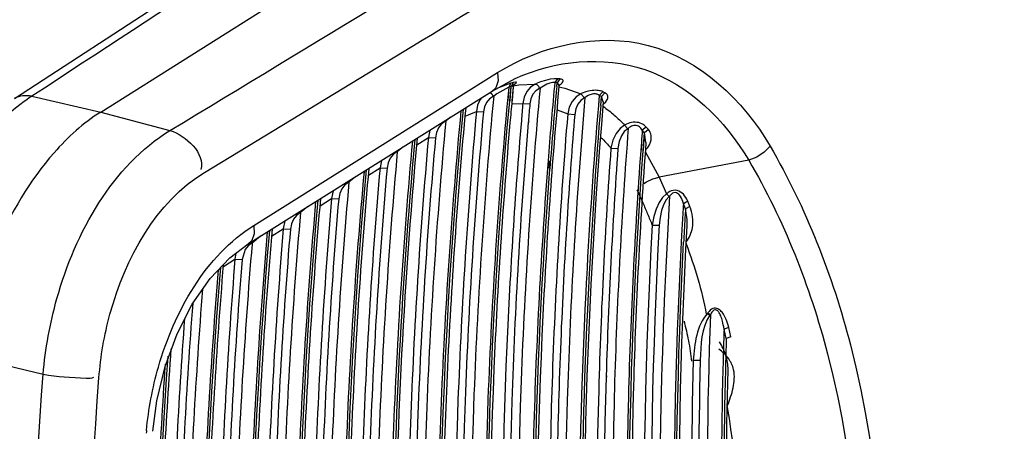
# Paper-space layout 'Sheet' of a CAD drawing. Header units: inches. Extents: x 0.2 to 10.8, y 0.2 to 8.3.
# Tile 221 of 256: x 1.5308 to 1.6075, y 6.5496 to 6.5817. Entities that reach past the tile are written whole.
import ezdxf

# ---------------------------------------------------------------- set-up
doc = ezdxf.new("R2010")
doc.units = ezdxf.units.IN
doc.header["$MEASUREMENT"] = 0
doc.layers.get('0').update_dxf_attribs({"lineweight": 5})

psp = doc.layouts.new('Sheet')

# ---------------------------------------------------------------- linework, layer by layer
at = {"color": 0, "linetype": 'ByBlock', "lineweight": -3}
for p, q in [((1.594285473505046, 6.617221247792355), (1.530381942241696, 6.575501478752)), ((1.537101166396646, 6.574481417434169), (1.602667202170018, 6.615814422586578)), ((1.545189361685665, 6.569779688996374), (1.56133093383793, 6.579592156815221)), ((1.549022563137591, 6.565641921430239), (1.568019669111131, 6.577554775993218)), ((1.567592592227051, 6.576107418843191), (1.569390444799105, 6.57708927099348)), ((1.572684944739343, 6.577077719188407), (1.572467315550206, 6.576776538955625)), ((1.572864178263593, 6.577060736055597), (1.572644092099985, 6.576759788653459)), ((1.572864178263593, 6.577060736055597), (1.572684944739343, 6.577077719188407)), ((1.548594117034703, 6.564208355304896), (1.567592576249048, 6.576107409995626)), ((1.568882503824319, 6.576429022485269), (1.56796319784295, 6.575904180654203)), ((1.569050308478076, 6.576725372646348), (1.56808841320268, 6.576380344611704)), ((1.568882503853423, 6.576429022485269), (1.568783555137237, 6.57537624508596)), ((1.568882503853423, 6.576429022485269), (1.568805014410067, 6.575379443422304)), ((1.569050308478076, 6.576725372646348), (1.568882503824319, 6.576429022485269)), ((1.569064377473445, 6.576476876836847), (1.568882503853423, 6.576429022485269)), ((1.568960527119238, 6.575362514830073), (1.569064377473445, 6.576476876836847)), ((1.568984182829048, 6.575366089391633), (1.569064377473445, 6.576476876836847)), ((1.569234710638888, 6.576773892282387), (1.569050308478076, 6.576725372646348)), ((1.569051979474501, 6.576510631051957), (1.569321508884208, 6.576646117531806)), ((1.569234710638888, 6.576773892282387), (1.569064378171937, 6.57647687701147)), ((1.56918072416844, 6.576497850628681), (1.569064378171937, 6.57647687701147)), ((1.569234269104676, 6.576451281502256), (1.569131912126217, 6.575350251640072)), ((1.569234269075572, 6.576451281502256), (1.569154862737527, 6.575353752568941)), ((1.569234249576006, 6.57645107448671), (1.56918072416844, 6.576497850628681)), ((1.569234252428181, 6.576450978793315), (1.569335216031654, 6.576669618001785)), ((1.569412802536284, 6.576809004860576), (1.569234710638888, 6.576773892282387)), ((1.569256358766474, 6.576531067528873), (1.569665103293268, 6.576592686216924)), ((1.569665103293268, 6.576592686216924), (1.570944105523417, 6.576661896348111)), ((1.572467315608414, 6.576776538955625), (1.572439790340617, 6.576477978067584)), ((1.572467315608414, 6.576776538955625), (1.572445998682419, 6.576478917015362)), ((1.572644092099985, 6.576759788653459), (1.572467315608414, 6.576776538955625)), ((1.57261720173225, 6.57646537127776), (1.572644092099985, 6.576759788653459)), ((1.572623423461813, 6.576466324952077), (1.572644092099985, 6.576759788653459)), ((1.572798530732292, 6.576561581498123), (1.572688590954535, 6.576745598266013)), ((1.572798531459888, 6.576561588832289), (1.572790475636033, 6.576472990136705)), ((1.572790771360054, 6.576450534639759), (1.573257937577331, 6.576341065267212)), ((1.572798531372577, 6.576561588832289), (1.572792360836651, 6.576473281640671)), ((1.572798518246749, 6.576561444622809), (1.572816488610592, 6.576636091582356)), ((1.57280432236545, 6.576585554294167), (1.572960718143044, 6.576689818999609)), ((1.572960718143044, 6.576689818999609), (1.573044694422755, 6.576767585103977)), ((1.573257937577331, 6.576341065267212), (1.574488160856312, 6.575909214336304)), ((1.531735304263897, 6.575709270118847), (1.537101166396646, 6.574481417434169)), ((1.567433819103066, 6.576007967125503), (1.567569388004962, 6.575894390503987)), ((1.567569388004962, 6.575894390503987), (1.567673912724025, 6.575702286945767)), ((1.56796319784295, 6.575904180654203), (1.567709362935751, 6.575718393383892)), ((1.574488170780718, 6.575909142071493), (1.574780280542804, 6.575585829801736)), ((1.575936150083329, 6.575775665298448), (1.57586987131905, 6.575003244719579)), ((1.575936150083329, 6.575775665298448), (1.575884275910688, 6.575005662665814)), ((1.576201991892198, 6.576062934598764), (1.575936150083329, 6.575775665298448)), ((1.576108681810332, 6.575684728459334), (1.575936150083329, 6.575775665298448)), ((1.576049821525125, 6.57499141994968), (1.576108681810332, 6.575684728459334)), ((1.576065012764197, 6.574993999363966), (1.576108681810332, 6.575684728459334)), ((1.576376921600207, 6.5759707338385), (1.576108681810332, 6.575684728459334)), ((1.57624696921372, 6.575276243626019), (1.576108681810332, 6.575684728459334)), ((1.576376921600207, 6.5759707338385), (1.576201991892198, 6.576062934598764)), ((1.576447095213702, 6.575264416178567), (1.576581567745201, 6.575472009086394)), ((1.569138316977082, 6.575125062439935), (1.56997990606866, 6.575152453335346)), ((1.56997990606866, 6.57515245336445), (1.570529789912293, 6.575118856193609)), ((1.572665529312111, 6.574658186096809), (1.573474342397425, 6.574328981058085)), ((1.576235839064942, 6.575089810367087), (1.576447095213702, 6.575264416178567)), ((1.537101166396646, 6.574481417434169), (1.542494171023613, 6.573034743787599)), ((1.563911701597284, 6.573801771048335), (1.563938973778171, 6.573750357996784)), ((1.564344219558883, 6.574072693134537), (1.5639745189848, 6.573767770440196)), ((1.56548532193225, 6.574155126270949), (1.566364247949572, 6.574519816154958)), ((1.566364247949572, 6.574519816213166), (1.56691402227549, 6.574484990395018)), ((1.573474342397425, 6.574328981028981), (1.574024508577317, 6.574298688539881)), ((1.562724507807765, 6.573058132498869), (1.562625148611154, 6.572504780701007)), ((1.570410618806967, 6.573741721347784), (1.570403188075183, 6.573654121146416)), ((1.570437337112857, 6.573746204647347), (1.570431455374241, 6.5736588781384)), ((1.577910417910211, 6.573463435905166), (1.578154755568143, 6.573180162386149)), ((1.579596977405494, 6.573312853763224), (1.579284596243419, 6.573063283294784)), ((1.579452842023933, 6.57286142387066), (1.579284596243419, 6.573063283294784)), ((1.579767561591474, 6.573108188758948), (1.579452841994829, 6.572861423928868)), ((1.579767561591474, 6.573108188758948), (1.579596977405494, 6.573312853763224)), ((1.561723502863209, 6.571936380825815), (1.562625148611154, 6.572504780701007)), ((1.562625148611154, 6.572504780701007), (1.563174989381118, 6.572470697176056)), ((1.579350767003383, 6.571482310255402), (1.579452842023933, 6.57286142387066)), ((1.579381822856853, 6.571488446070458), (1.579452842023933, 6.57286142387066)), ((1.579571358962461, 6.572118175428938), (1.579452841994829, 6.572861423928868)), ((1.560640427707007, 6.571752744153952), (1.560201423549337, 6.571390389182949)), ((1.576842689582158, 6.571661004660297), (1.577393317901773, 6.57163664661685)), ((1.579214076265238, 6.572132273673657), (1.579166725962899, 6.571491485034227)), ((1.579234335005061, 6.572136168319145), (1.579199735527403, 6.571497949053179)), ((1.579540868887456, 6.571528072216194), (1.579717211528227, 6.571709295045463)), ((1.560132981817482, 6.571434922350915), (1.560165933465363, 6.57137301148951)), ((1.57953203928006, 6.571357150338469), (1.580588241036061, 6.569416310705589)), ((1.58757318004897, 6.570732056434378), (1.580588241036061, 6.569416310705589)), ((1.557951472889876, 6.569558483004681), (1.558855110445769, 6.570128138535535)), ((1.55896192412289, 6.570701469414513), (1.558855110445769, 6.570128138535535)), ((1.558855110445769, 6.570128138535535), (1.559405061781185, 6.570095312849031)), ((1.57194609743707, 6.570673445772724), (1.571900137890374, 6.570080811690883)), ((1.572031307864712, 6.570689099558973), (1.571988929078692, 6.57009741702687)), ((1.55693897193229, 6.56943446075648), (1.55643025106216, 6.569014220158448)), ((1.580588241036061, 6.569416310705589), (1.581175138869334, 6.568107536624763)), ((1.556356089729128, 6.569069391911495), (1.556394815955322, 6.568996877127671)), ((1.55418136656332, 6.567181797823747), (1.555086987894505, 6.567752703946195)), ((1.555201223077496, 6.568346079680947), (1.555086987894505, 6.567752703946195)), ((1.555086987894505, 6.567752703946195), (1.555637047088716, 6.567721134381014)), ((1.581175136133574, 6.568107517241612), (1.581379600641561, 6.567897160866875)), ((1.553239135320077, 6.56711729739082), (1.55266099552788, 6.566639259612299)), ((1.582831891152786, 6.567523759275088), (1.582483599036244, 6.567334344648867)), ((1.582648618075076, 6.566932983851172), (1.582483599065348, 6.56733434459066)), ((1.582997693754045, 6.567120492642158), (1.582648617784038, 6.566932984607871)), ((1.582997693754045, 6.567120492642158), (1.582831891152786, 6.567523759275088)), ((1.552581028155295, 6.566705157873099), (1.552625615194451, 6.566621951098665)), ((1.550413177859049, 6.564806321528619), (1.551320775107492, 6.565378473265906)), ((1.551442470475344, 6.56599213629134), (1.551320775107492, 6.565378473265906)), ((1.551320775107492, 6.565378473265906), (1.551870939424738, 6.565348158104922)), ((1.580054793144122, 6.565670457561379), (1.580606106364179, 6.565656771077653)), ((1.549542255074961, 6.564802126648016), (1.548893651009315, 6.564265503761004)), ((1.548576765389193, 6.564050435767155), (1.548346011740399, 6.563758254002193)), ((1.548858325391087, 6.564248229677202), (1.548576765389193, 6.564050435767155)), ((1.548815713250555, 6.56432748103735), (1.548858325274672, 6.564248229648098)), ((1.548893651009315, 6.564265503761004), (1.548887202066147, 6.564188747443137)), ((1.548893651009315, 6.564265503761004), (1.548888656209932, 6.564188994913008)), ((1.58266515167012, 6.56431794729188), (1.58270682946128, 6.564200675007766)), ((1.58266515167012, 6.56431794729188), (1.582705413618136, 6.564199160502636)), ((1.547628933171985, 6.563479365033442), (1.547556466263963, 6.563005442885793)), ((1.548346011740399, 6.563758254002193), (1.548106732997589, 6.562976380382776)), ((1.546650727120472, 6.56243446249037), (1.547556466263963, 6.563005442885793)), ((1.547556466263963, 6.563005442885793), (1.548106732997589, 6.562976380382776)), ((1.584399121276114, 6.558837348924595), (1.584363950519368, 6.558788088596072)), ((1.584363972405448, 6.558788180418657), (1.584553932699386, 6.55863755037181)), ((1.584399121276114, 6.558837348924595), (1.584589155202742, 6.558686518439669)), ((1.584589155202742, 6.558686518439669), (1.584553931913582, 6.55863755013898)), ((1.586017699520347, 6.557694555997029), (1.585654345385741, 6.557551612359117)), ((1.586190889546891, 6.556969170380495), (1.586017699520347, 6.557694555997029)), ((1.585826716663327, 6.55682965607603), (1.585654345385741, 6.55755161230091)), ((1.586190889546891, 6.556969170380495), (1.585826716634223, 6.55682965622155)), ((1.526809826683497, 6.555462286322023), (1.532618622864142, 6.554045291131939)), ((1.583254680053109, 6.555130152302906), (1.583806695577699, 6.555133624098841)), ((1.576472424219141, 6.553918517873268), (1.576469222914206, 6.553813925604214)), ((1.57649618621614, 6.553925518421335), (1.57649085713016, 6.553820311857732)), ((1.585907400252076, 6.551539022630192), (1.585930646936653, 6.551603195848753)), ((1.585897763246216, 6.551512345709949), (1.585909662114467, 6.551439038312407)), ((1.585897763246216, 6.551512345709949), (1.585906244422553, 6.551436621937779))]:
    psp.add_line(p, q, dxfattribs=at)
for points in [[(1.568019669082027, 6.577554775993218), (1.568049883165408, 6.576903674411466), (1.567866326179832, 6.576379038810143), (1.567592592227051, 6.576107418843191)], [(1.572684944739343, 6.577077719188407), (1.572432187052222, 6.577074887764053), (1.572116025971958, 6.577030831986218), (1.571747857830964, 6.576946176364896), (1.571353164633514, 6.576824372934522), (1.570979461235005, 6.576677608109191)], [(1.573044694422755, 6.576767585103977), (1.57309394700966, 6.576835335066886), (1.573114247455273, 6.576893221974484), (1.573110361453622, 6.576941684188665), (1.57308636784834, 6.57698108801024), (1.573046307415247, 6.577011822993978), (1.572994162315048, 6.577034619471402), (1.572932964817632, 6.577050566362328), (1.572864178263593, 6.577060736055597)], [(1.569321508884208, 6.576646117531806), (1.56947092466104, 6.576746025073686), (1.5694961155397, 6.576800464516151), (1.569412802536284, 6.576809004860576)], [(1.570944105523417, 6.576661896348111), (1.570585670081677, 6.576429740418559), (1.570293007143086, 6.576084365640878), (1.570086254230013, 6.575648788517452), (1.56997990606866, 6.57515245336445)], [(1.571285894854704, 6.576324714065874), (1.57100148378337, 6.576139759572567), (1.570770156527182, 6.575863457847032), (1.570609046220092, 6.575514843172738), (1.570529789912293, 6.575118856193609)], [(1.570944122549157, 6.576661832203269), (1.571074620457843, 6.576617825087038), (1.571198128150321, 6.57649599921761), (1.571285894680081, 6.57632471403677)], [(1.572467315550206, 6.576776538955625), (1.57230172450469, 6.576781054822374), (1.572091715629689, 6.576737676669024), (1.571844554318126, 6.576646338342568), (1.571577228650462, 6.57650975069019), (1.57132125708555, 6.57634039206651)], [(1.576201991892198, 6.576062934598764), (1.576124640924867, 6.576097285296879), (1.576042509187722, 6.576124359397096), (1.575954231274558, 6.576145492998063), (1.57585725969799, 6.576161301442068), (1.575750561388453, 6.576171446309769), (1.57563384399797, 6.576175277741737), (1.575507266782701, 6.576172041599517), (1.575372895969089, 6.576161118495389), (1.575234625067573, 6.576142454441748), (1.575095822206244, 6.576116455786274), (1.574956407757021, 6.5760830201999), (1.574814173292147, 6.576040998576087), (1.574668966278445, 6.57598900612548), (1.574523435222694, 6.57592601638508)], [(1.566756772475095, 6.575583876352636), (1.566648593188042, 6.575450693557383), (1.566455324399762, 6.575014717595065), (1.566364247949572, 6.574519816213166)], [(1.567673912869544, 6.575702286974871), (1.567388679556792, 6.575513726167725), (1.567156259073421, 6.575233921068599), (1.566994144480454, 6.574882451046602), (1.56691402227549, 6.574484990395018)], [(1.574488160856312, 6.575909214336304), (1.574127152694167, 6.575671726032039), (1.573823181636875, 6.575314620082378), (1.573599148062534, 6.574857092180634), (1.573474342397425, 6.574328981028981)], [(1.574780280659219, 6.57558582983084), (1.574500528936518, 6.575392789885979), (1.574269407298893, 6.575101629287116), (1.574105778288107, 6.574728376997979), (1.574024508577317, 6.574298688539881)], [(1.575936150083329, 6.575775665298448), (1.575886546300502, 6.575813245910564), (1.575833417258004, 6.575842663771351), (1.575775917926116, 6.575865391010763), (1.575712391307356, 6.575882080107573), (1.57564213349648, 6.575892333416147), (1.575564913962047, 6.575895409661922), (1.575480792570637, 6.575890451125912), (1.575391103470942, 6.575876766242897), (1.575298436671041, 6.575854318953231), (1.575205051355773, 6.575823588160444), (1.575110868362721, 6.575784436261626), (1.5750143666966, 6.575735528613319), (1.574915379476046, 6.575675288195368), (1.574815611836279, 6.575602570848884)], [(1.576581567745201, 6.575472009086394), (1.576607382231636, 6.575562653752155), (1.57661252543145, 6.575644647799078), (1.576600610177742, 6.575718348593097), (1.576574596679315, 6.575783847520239), (1.57653721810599, 6.57584123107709), (1.576490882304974, 6.575890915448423), (1.576437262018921, 6.575933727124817), (1.576376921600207, 6.5759707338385)], [(1.563938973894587, 6.573750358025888), (1.563655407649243, 6.57355138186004), (1.56342166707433, 6.573257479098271), (1.563257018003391, 6.572888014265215), (1.563174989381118, 6.572470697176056)], [(1.577910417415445, 6.573463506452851), (1.577556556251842, 6.573207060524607), (1.577241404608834, 6.572812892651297), (1.576993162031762, 6.572287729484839), (1.576842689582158, 6.571661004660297)], [(1.578154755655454, 6.573180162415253), (1.577886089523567, 6.572960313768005), (1.577654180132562, 6.572622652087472), (1.577482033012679, 6.572172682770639), (1.577393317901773, 6.57163664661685)], [(1.579596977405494, 6.573312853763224), (1.579520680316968, 6.573392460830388), (1.579437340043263, 6.573461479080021), (1.579345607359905, 6.573521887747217), (1.579243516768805, 6.573574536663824), (1.579130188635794, 6.573618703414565), (1.579004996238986, 6.573653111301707), (1.578868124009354, 6.573675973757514), (1.578724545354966, 6.573685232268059), (1.57858233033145, 6.573680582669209), (1.578446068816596, 6.573663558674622), (1.57831414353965, 6.573635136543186), (1.578185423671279, 6.573595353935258), (1.578061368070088, 6.573544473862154), (1.577945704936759, 6.573484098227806)], [(1.579284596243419, 6.573063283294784), (1.579236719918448, 6.57314619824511), (1.579183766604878, 6.573217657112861), (1.579124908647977, 6.573279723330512), (1.579058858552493, 6.573333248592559), (1.578984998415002, 6.573377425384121), (1.578902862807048, 6.573410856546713), (1.578812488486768, 6.573431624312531), (1.578717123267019, 6.573437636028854), (1.578622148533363, 6.573428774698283), (1.578530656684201, 6.573406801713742), (1.578441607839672, 6.573372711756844), (1.578354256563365, 6.573326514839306), (1.578269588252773, 6.573268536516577), (1.578190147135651, 6.573200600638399)], [(1.579717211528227, 6.571709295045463), (1.579853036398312, 6.571927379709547), (1.579933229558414, 6.572129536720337), (1.579974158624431, 6.572314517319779), (1.579985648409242, 6.572482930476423), (1.579974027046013, 6.572635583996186), (1.579943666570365, 6.572773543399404), (1.579897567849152, 6.572898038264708), (1.579838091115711, 6.573009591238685), (1.579767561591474, 6.573108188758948)], [(1.589242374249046, 6.571823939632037), (1.588787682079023, 6.571353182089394), (1.588207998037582, 6.570973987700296), (1.587573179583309, 6.570732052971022)], [(1.560165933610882, 6.571373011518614), (1.559882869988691, 6.571174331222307), (1.5596498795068, 6.57088086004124), (1.559486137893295, 6.570511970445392), (1.559405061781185, 6.570095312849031)], [(1.579405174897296, 6.568901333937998), (1.579623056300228, 6.569053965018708), (1.580094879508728, 6.569277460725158), (1.580588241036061, 6.569416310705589)], [(1.556394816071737, 6.568996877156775), (1.556112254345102, 6.568798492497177), (1.555880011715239, 6.568505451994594), (1.555717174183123, 6.568137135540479), (1.555637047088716, 6.567721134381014)], [(1.581175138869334, 6.568107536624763), (1.580864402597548, 6.567816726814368), (1.580589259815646, 6.567417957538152), (1.580357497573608, 6.566923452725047), (1.58017625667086, 6.566340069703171), (1.580054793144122, 6.565670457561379)], [(1.581379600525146, 6.567897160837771), (1.581147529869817, 6.567627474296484), (1.58094820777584, 6.567259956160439), (1.580787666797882, 6.566805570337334), (1.58067121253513, 6.566270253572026), (1.580606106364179, 6.565656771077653)], [(1.582831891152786, 6.567523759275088), (1.582757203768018, 6.567684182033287), (1.582674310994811, 6.567827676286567), (1.58258392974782, 6.567954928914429), (1.582485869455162, 6.568067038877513), (1.582380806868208, 6.568163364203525), (1.582268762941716, 6.568243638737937), (1.582140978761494, 6.568310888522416), (1.581994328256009, 6.568359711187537), (1.581839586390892, 6.568381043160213), (1.581686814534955, 6.568372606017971), (1.581545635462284, 6.568338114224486), (1.581419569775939, 6.568284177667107), (1.581308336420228, 6.568216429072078), (1.581210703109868, 6.568139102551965)], [(1.582483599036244, 6.567334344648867), (1.582437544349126, 6.56749960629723), (1.582385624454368, 6.567646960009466), (1.58232832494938, 6.567777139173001), (1.58226554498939, 6.567891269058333), (1.582197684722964, 6.567988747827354), (1.582124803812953, 6.56806921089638), (1.582041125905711, 6.568135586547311), (1.58194430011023, 6.568182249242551), (1.581841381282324, 6.568199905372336), (1.58173910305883, 6.568186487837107), (1.581643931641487, 6.568146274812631), (1.58155835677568, 6.568086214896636), (1.581482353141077, 6.568012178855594), (1.581415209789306, 6.567928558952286)], [(1.552625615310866, 6.566621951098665), (1.552343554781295, 6.566423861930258), (1.552112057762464, 6.566131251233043), (1.551950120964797, 6.565763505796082), (1.551870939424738, 6.565348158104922)], [(1.549022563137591, 6.565641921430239), (1.549049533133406, 6.564996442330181), (1.548865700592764, 6.564477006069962), (1.548594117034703, 6.564208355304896)], [(1.545621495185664, 6.561499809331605), (1.547162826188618, 6.563127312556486), (1.548593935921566, 6.564208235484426)], [(1.542118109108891, 6.55465292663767), (1.543050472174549, 6.55718983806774), (1.544232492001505, 6.559497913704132), (1.545621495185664, 6.561499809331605)], [(1.586017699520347, 6.557694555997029), (1.585972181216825, 6.55786835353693), (1.585924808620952, 6.558026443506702), (1.585876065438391, 6.558169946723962), (1.585826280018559, 6.558300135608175), (1.585775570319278, 6.558418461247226), (1.585723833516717, 6.558526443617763), (1.585670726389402, 6.558625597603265), (1.585615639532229, 6.558717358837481), (1.585558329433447, 6.558802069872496), (1.585499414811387, 6.558878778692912), (1.585439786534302, 6.558946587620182), (1.585380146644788, 6.559005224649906), (1.58531929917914, 6.559056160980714), (1.585254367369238, 6.559101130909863), (1.585181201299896, 6.559140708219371), (1.585096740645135, 6.559172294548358), (1.585000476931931, 6.559190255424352), (1.584893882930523, 6.559188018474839), (1.584781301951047, 6.559159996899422), (1.584672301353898, 6.55910615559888), (1.584573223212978, 6.559032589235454), (1.584483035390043, 6.558942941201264), (1.584399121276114, 6.558837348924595)], [(1.585654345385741, 6.557551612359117), (1.58562618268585, 6.557729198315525), (1.585596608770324, 6.557890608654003), (1.58556595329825, 6.558037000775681), (1.585534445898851, 6.558169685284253), (1.58550217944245, 6.558290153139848), (1.585469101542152, 6.558399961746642), (1.585435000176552, 6.558500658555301), (1.585399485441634, 6.558593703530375), (1.58536239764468, 6.558679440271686), (1.585324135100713, 6.558756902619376), (1.585285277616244, 6.558825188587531), (1.585246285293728, 6.558884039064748), (1.58520637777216, 6.558934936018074), (1.585163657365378, 6.558979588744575), (1.585115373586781, 6.559018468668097), (1.58505945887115, 6.559048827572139), (1.584995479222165, 6.559064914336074), (1.584924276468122, 6.559059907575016), (1.584848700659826, 6.559028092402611), (1.584775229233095, 6.558969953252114), (1.584708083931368, 6.558891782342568), (1.584646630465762, 6.558797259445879), (1.584589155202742, 6.558686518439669)], [(1.541149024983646, 6.549595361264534), (1.541467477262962, 6.551970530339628), (1.542118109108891, 6.55465292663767)]]:
    psp.add_lwpolyline(points, dxfattribs=at)
for centre, radius, start, end in [((17.10991832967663, -17.21611149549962), 28.43818773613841, 123.0643528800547, 123.2155970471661), ((-13.84216191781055, 31.95348766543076), 29.67920203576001, 301.2226348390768, 301.3745591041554), ((-13.84116978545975, 31.90566638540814), 29.64198378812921, 301.3066208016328, 301.4222805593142), ((2.00219381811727, 6.537002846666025), 0.4315632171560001, 174.7518134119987, 175.5252307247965), ((2.004513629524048, 6.537160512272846), 0.4336812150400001, 174.8001046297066, 175.6483741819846), ((2.002118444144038, 6.535651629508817), 0.4348026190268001, 174.7614490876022, 174.9889886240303), ((2.002103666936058, 6.537063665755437), 0.4337991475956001, 174.9627828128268, 175.1394460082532), ((2.002035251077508, 6.537084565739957), 0.4331784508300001, 174.9627823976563, 175.1401555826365), ((2.000465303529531, 6.538925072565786), 0.4261254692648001, 175.1432035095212, 176.9664562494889), ((2.00298951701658, 6.539061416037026), 0.4284489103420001, 175.1894890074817, 177.0046746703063), ((2.001551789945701, 6.538916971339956), 0.4289888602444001, 175.2690413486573, 176.2933200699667), ((2.00623758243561, 6.54025525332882), 0.4282116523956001, 175.6058982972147, 175.7308264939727), ((1.980858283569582, 6.533613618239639), 0.4210704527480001, 174.7232290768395, 179.6120986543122), ((1.980180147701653, 6.533771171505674), 0.4202089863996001, 174.7181804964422, 179.6322190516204), ((1.997352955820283, 6.540926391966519), 0.4210810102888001, 175.817594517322, 178.2319026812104), ((2.003655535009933, 6.54216396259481), 0.4219233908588, 176.579916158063, 176.8134470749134), ((2.005939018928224, 6.542310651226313), 0.4240059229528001, 176.6709195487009, 176.8499712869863), ((2.002419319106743, 6.542232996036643), 0.4206852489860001, 176.8134754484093, 176.9863203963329), ((2.004874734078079, 6.542369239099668), 0.4229400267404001, 176.8499733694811, 177.0218760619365), ((1.994088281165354, 6.539292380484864), 0.4197379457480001, 176.9704580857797, 177.1169510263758), ((1.996697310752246, 6.539419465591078), 0.4221465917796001, 177.008578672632, 177.1545352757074), ((1.97162292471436, 6.540027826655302), 0.3972642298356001, 177.0599192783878, 183.150171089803), ((1.974088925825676, 6.540150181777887), 0.3995299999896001, 177.0982454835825, 183.1462548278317), ((1.975478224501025, 6.544410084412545), 0.3911496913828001, 177.9083169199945, 184.1704057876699), ((1.998309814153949, 6.544275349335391), 0.4126741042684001, 178.2566879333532, 178.5944175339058), ((1.975036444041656, 6.544479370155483), 0.3919265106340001, 178.4427694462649, 183.6359533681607), ((1.975029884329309, 6.544498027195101), 0.3913677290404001, 178.4427694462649, 183.6359533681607), ((1.978023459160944, 6.544376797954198), 0.3925879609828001, 178.5372755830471, 182.9617618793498), ((1.980502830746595, 6.544498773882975), 0.3948670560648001, 178.5634466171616, 182.9576021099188), ((1.977701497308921, 6.544645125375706), 0.3918832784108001, 178.5731275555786, 183.4888675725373), ((1.566496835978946, 6.547291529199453), 0.02593915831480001, 174.7859732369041, 175.1979953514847)]:
    psp.add_arc(centre, radius, start, end, dxfattribs=at)
for points, knots in [([(1.568019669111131, 6.577554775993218), (1.571383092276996, 6.579664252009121), (1.580470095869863, 6.581764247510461), (1.587180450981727, 6.575379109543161), (1.589242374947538, 6.571823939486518)], [0, 0, 0, 0, 0.4913592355, 1, 1, 1, 1]), ([(1.569391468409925, 6.577089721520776), (1.57244331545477, 6.578515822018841), (1.580257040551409, 6.579281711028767), (1.585754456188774, 6.573818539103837), (1.58757318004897, 6.570732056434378)], [0, 0, 0, 0, 0.4846163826, 1, 1, 1, 1]), ([(1.57132125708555, 6.57634039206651), (1.570628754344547, 6.568760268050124), (1.568716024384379, 6.53930464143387), (1.569926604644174, 6.509606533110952), (1.572925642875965, 6.487906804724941)], [0, 0, 0, 0, 0.2578688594, 1, 1, 1, 1]), ([(1.572790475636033, 6.576472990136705), (1.572251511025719, 6.570538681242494), (1.570620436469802, 6.547288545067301), (1.570916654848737, 6.523890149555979), (1.572373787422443, 6.50660370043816)], [0, 0, 0, 0, 0.2556684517, 1, 1, 1, 1]), ([(1.531735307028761, 6.575709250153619), (1.531504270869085, 6.575758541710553), (1.531027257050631, 6.575777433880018), (1.530564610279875, 6.575650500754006), (1.530357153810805, 6.575545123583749)], [0, 0, 0, 0, 0.5037856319, 1, 1, 1, 1]), ([(1.531735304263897, 6.575709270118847), (1.531574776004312, 6.575604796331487), (1.531254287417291, 6.575386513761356), (1.53094266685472, 6.575155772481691), (1.530787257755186, 6.575036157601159)], [0, 0, 0, 0, 0.4940917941, 1, 1, 1, 1]), ([(1.567709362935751, 6.575718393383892), (1.566987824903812, 6.567992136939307), (1.564992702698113, 6.537982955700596), (1.566235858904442, 6.507715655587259), (1.569343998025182, 6.485617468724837)], [0, 0, 0, 0, 0.2580125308, 1, 1, 1, 1]), ([(1.568783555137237, 6.57537624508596), (1.568065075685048, 6.567630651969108), (1.566089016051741, 6.537556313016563), (1.567377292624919, 6.507223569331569), (1.570539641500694, 6.485087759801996)], [0, 0, 0, 0, 0.2580955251, 1, 1, 1, 1]), ([(1.57066980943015, 6.485545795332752), (1.569659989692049, 6.492714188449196), (1.566440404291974, 6.522535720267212), (1.566879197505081, 6.552714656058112), (1.568960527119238, 6.575362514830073)], [0, 0, 0, 0, 0.2414468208, 1, 1, 1, 1]), ([(1.574815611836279, 6.575602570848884), (1.574194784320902, 6.568396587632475), (1.57248542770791, 6.540360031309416), (1.57361362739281, 6.512118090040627), (1.576342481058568, 6.491441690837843)], [0, 0, 0, 0, 0.2574971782, 1, 1, 1, 1]), ([(1.530787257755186, 6.575036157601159), (1.529564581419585, 6.574095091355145), (1.524696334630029, 6.569080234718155), (1.521992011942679, 6.562220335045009), (1.521163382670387, 6.556892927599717)], [0, 0, 0, 0, 0.222500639, 1, 1, 1, 1]), ([(1.565156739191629, 6.574583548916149), (1.564421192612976, 6.566791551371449), (1.562388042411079, 6.536536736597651), (1.563654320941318, 6.506015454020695), (1.566825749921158, 6.483743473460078)], [0, 0, 0, 0, 0.2581065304, 1, 1, 1, 1]), ([(1.566988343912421, 6.483973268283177), (1.565966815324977, 6.49121241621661), (1.562717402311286, 6.521337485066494), (1.563198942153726, 6.551826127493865), (1.565345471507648, 6.57470182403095)], [0, 0, 0, 0, 0.2413859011, 1, 1, 1, 1]), ([(1.565528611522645, 6.574816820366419), (1.564877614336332, 6.567885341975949), (1.562990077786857, 6.54085015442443), (1.563715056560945, 6.51360667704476), (1.565976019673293, 6.493595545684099)], [0, 0, 0, 0, 0.2568955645, 1, 1, 1, 1]), ([(1.576227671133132, 6.574929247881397), (1.576527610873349, 6.574717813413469), (1.577113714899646, 6.574255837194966), (1.577650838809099, 6.573738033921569), (1.577910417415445, 6.573463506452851)], [0, 0, 0, 0, 0.4927187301, 1, 1, 1, 1]), ([(1.537101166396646, 6.574481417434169), (1.535741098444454, 6.573624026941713), (1.5302519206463, 6.568613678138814), (1.527489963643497, 6.561151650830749), (1.526809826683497, 6.555462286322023)], [0, 0, 0, 0, 0.2191118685, 1, 1, 1, 1]), ([(1.566364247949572, 6.574519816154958), (1.565687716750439, 6.567015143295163), (1.563820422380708, 6.537844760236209), (1.565013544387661, 6.508440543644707), (1.567953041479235, 6.486945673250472)], [0, 0, 0, 0, 0.257786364, 1, 1, 1, 1]), ([(1.56691402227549, 6.574484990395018), (1.566238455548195, 6.566991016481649), (1.564373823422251, 6.537862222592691), (1.565565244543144, 6.508499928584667), (1.568500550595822, 6.487035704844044)], [0, 0, 0, 0, 0.2577863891, 1, 1, 1, 1]), ([(1.569864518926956, 6.573819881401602), (1.569367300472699, 6.567972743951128), (1.567887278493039, 6.545068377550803), (1.568285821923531, 6.52203002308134), (1.569786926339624, 6.505012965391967)], [0, 0, 0, 0, 0.255681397, 1, 1, 1, 1]), ([(1.573474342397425, 6.574328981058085), (1.572897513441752, 6.567357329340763), (1.571313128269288, 6.540210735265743), (1.57238984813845, 6.512880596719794), (1.574952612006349, 6.492846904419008)], [0, 0, 0, 0, 0.2572582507, 1, 1, 1, 1]), ([(1.532618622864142, 6.554045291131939), (1.532784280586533, 6.556035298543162), (1.534050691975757, 6.563118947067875), (1.538003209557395, 6.570295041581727), (1.542494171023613, 6.573034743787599)], [0, 0, 0, 0, 0.275146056, 1, 1, 1, 1]), ([(1.5639745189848, 6.573767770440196), (1.563268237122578, 6.566117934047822), (1.561316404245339, 6.536398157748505), (1.562542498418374, 6.506428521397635), (1.565593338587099, 6.484538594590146)], [0, 0, 0, 0, 0.257937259, 1, 1, 1, 1]), ([(1.568977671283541, 6.573630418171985), (1.568418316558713, 6.567251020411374), (1.566787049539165, 6.542321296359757), (1.567383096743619, 6.517227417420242), (1.569274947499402, 6.498745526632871)], [0, 0, 0, 0, 0.2563360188, 1, 1, 1, 1]), ([(1.570403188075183, 6.573654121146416), (1.569791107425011, 6.566429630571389), (1.568120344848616, 6.538330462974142), (1.569303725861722, 6.510028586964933), (1.572086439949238, 6.489316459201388)], [0, 0, 0, 0, 0.257574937, 1, 1, 1, 1]), ([(1.578190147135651, 6.573200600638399), (1.577685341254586, 6.566647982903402), (1.576305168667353, 6.541097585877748), (1.577293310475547, 6.51539712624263), (1.579581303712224, 6.496520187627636)], [0, 0, 0, 0, 0.2568492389, 1, 1, 1, 1]), ([(1.562625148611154, 6.572504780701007), (1.561965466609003, 6.565087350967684), (1.560145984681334, 6.536247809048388), (1.561319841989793, 6.5071832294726), (1.564195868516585, 6.485926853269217)], [0, 0, 0, 0, 0.257700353, 1, 1, 1, 1]), ([(1.563174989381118, 6.572470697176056), (1.562516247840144, 6.565063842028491), (1.560699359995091, 6.536265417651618), (1.561871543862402, 6.507242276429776), (1.56474346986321, 6.486016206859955)], [0, 0, 0, 0, 0.2577003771, 1, 1, 1, 1]), ([(1.57608295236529, 6.572482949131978), (1.57621509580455, 6.572353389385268), (1.576475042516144, 6.572085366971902), (1.576721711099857, 6.571805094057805), (1.576842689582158, 6.571661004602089)], [0, 0, 0, 0, 0.4958718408, 1, 1, 1, 1]), ([(1.561383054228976, 6.572219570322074), (1.560676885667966, 6.564574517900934), (1.558726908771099, 6.53487596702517), (1.559959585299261, 6.504927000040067), (1.563019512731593, 6.483055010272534)], [0, 0, 0, 0, 0.2579612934, 1, 1, 1, 1]), ([(1.576842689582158, 6.571661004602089), (1.576384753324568, 6.565387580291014), (1.575137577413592, 6.540901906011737), (1.576066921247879, 6.516286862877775), (1.578175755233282, 6.498182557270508)], [0, 0, 0, 0, 0.2565631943, 1, 1, 1, 1]), ([(1.57957133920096, 6.57211789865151), (1.579106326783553, 6.565805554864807), (1.577838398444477, 6.541173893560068), (1.578772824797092, 6.51640986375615), (1.5809038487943, 6.498199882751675)], [0, 0, 0, 0, 0.2566301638, 1, 1, 1, 1]), ([(1.589242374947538, 6.571823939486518), (1.592037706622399, 6.567003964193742), (1.601103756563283, 6.543861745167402), (1.597568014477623, 6.517213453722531), (1.590553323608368, 6.499564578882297)], [0, 0, 0, 0, 0.2268345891, 1, 1, 1, 1]), ([(1.560201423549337, 6.571390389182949), (1.559524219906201, 6.563888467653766), (1.557654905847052, 6.534729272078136), (1.558848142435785, 6.505335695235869), (1.561789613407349, 6.483849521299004)], [0, 0, 0, 0, 0.2577919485, 1, 1, 1, 1]), ([(1.579164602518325, 6.571462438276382), (1.57869820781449, 6.565079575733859), (1.577440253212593, 6.540184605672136), (1.578443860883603, 6.515155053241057), (1.58066885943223, 6.496762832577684)], [0, 0, 0, 0, 0.256753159, 1, 1, 1, 1]), ([(1.580575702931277, 6.499259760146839), (1.579916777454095, 6.50508131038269), (1.577811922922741, 6.529082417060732), (1.578033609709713, 6.553272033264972), (1.579348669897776, 6.571453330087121)], [0, 0, 0, 0, 0.2432265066, 1, 1, 1, 1]), ([(1.58757318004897, 6.570732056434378), (1.59031518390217, 6.566041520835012), (1.599220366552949, 6.543497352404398), (1.595735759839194, 6.517485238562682), (1.588851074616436, 6.500294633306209)], [0, 0, 0, 0, 0.226844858, 1, 1, 1, 1]), ([(1.559383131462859, 6.482572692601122), (1.55843112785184, 6.4895599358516), (1.555399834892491, 6.518587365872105), (1.555822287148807, 6.547941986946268), (1.557800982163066, 6.569975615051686)], [0, 0, 0, 0, 0.2417144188, 1, 1, 1, 1]), ([(1.557984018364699, 6.570091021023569), (1.557350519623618, 6.563042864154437), (1.555556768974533, 6.535584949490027), (1.556469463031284, 6.507921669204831), (1.55894017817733, 6.48763210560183)], [0, 0, 0, 0, 0.257180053, 1, 1, 1, 1]), ([(1.558855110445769, 6.570128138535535), (1.558243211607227, 6.563085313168), (1.556533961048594, 6.535655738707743), (1.557532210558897, 6.508028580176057), (1.56006822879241, 6.487773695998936)], [0, 0, 0, 0, 0.2572322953, 1, 1, 1, 1]), ([(1.559405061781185, 6.570095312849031), (1.558774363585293, 6.562836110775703), (1.557037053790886, 6.534597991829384), (1.558176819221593, 6.506149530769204), (1.560942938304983, 6.485327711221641)], [0, 0, 0, 0, 0.2575544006, 1, 1, 1, 1]), ([(1.571900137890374, 6.570080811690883), (1.571356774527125, 6.563010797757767), (1.569928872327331, 6.535523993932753), (1.571259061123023, 6.507862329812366), (1.574084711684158, 6.487625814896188)], [0, 0, 0, 0, 0.2576275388, 1, 1, 1, 1]), ([(1.572176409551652, 6.506585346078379), (1.57174463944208, 6.511742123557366), (1.570430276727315, 6.532878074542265), (1.570868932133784, 6.554114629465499), (1.572082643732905, 6.570067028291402)], [0, 0, 0, 0, 0.244402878, 1, 1, 1, 1]), ([(1.536964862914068, 6.553770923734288), (1.537091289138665, 6.555441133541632), (1.538107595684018, 6.561404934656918), (1.541403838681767, 6.567480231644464), (1.545189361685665, 6.569779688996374)], [0, 0, 0, 0, 0.2744004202, 1, 1, 1, 1]), ([(1.55761126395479, 6.569857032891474), (1.556933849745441, 6.562358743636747), (1.555065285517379, 6.533216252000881), (1.556264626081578, 6.503838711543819), (1.559215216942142, 6.482367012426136)], [0, 0, 0, 0, 0.2578161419, 1, 1, 1, 1]), ([(1.55643025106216, 6.569014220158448), (1.555781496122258, 6.561660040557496), (1.553992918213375, 6.533061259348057), (1.555153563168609, 6.504242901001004), (1.557987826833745, 6.4831607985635)], [0, 0, 0, 0, 0.2576467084, 1, 1, 1, 1]), ([(1.554214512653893, 6.567729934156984), (1.553604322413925, 6.560785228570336), (1.551881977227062, 6.533723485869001), (1.552791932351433, 6.506467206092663), (1.555207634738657, 6.486468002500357)], [0, 0, 0, 0, 0.2570973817, 1, 1, 1, 1]), ([(1.555086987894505, 6.567752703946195), (1.554482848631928, 6.56063086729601), (1.55282097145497, 6.532913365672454), (1.553930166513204, 6.504998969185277), (1.556596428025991, 6.484552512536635)], [0, 0, 0, 0, 0.2574069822, 1, 1, 1, 1]), ([(1.555637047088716, 6.567721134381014), (1.555033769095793, 6.560609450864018), (1.553374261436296, 6.532931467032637), (1.554481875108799, 6.50505686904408), (1.557144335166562, 6.484639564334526)], [0, 0, 0, 0, 0.2574070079, 1, 1, 1, 1]), ([(1.578868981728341, 6.568418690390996), (1.578947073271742, 6.568250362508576), (1.579101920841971, 6.567912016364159), (1.579253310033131, 6.56757210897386), (1.579328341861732, 6.567401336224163)], [0, 0, 0, 0, 0.4986979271, 1, 1, 1, 1]), ([(1.581415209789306, 6.567928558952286), (1.581084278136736, 6.562511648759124), (1.580196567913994, 6.541305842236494), (1.580954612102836, 6.520020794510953), (1.582569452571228, 6.504306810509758)], [0, 0, 0, 0, 0.2557045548, 1, 1, 1, 1]), ([(1.553841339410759, 6.56749569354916), (1.553192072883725, 6.560144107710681), (1.551403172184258, 6.531557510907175), (1.552569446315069, 6.502750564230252), (1.555412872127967, 6.481679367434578)], [0, 0, 0, 0, 0.2576671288, 1, 1, 1, 1]), ([(1.555581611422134, 6.481885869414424), (1.554663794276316, 6.488745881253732), (1.55173989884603, 6.517220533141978), (1.5521344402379, 6.546004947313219), (1.55403155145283, 6.567614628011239)], [0, 0, 0, 0, 0.2418799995, 1, 1, 1, 1]), ([(1.579328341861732, 6.567401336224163), (1.579453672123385, 6.567116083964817), (1.57970056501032, 6.566541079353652), (1.579937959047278, 6.565962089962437), (1.580054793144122, 6.565670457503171)], [0, 0, 0, 0, 0.4979272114, 1, 1, 1, 1]), ([(1.582785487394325, 6.565607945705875), (1.582794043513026, 6.565830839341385), (1.582777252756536, 6.566277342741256), (1.582700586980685, 6.566717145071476), (1.582648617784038, 6.566932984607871)], [0, 0, 0, 0, 0.5011795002, 1, 1, 1, 1]), ([(1.583190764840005, 6.565468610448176), (1.583237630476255, 6.565743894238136), (1.583245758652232, 6.566312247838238), (1.583103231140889, 6.56686074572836), (1.582997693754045, 6.567120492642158)], [0, 0, 0, 0, 0.4989956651, 1, 1, 1, 1]), ([(1.55266099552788, 6.566639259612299), (1.552040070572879, 6.55943275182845), (1.550330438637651, 6.531394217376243), (1.55145875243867, 6.503150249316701), (1.554187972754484, 6.482472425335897)], [0, 0, 0, 0, 0.2574978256, 1, 1, 1, 1]), ([(1.573460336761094, 6.566650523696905), (1.573051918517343, 6.560344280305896), (1.572008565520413, 6.535763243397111), (1.573180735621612, 6.511068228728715), (1.575500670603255, 6.492932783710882)], [0, 0, 0, 0, 0.2568603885, 1, 1, 1, 1]), ([(1.540665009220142, 6.549648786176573), (1.540817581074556, 6.551320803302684), (1.541922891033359, 6.557287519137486), (1.545263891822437, 6.56328523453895), (1.549022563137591, 6.565641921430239)], [0, 0, 0, 0, 0.2745487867, 1, 1, 1, 1]), ([(1.550446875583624, 6.565370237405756), (1.549863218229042, 6.558571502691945), (1.548216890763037, 6.532065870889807), (1.549098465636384, 6.505378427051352), (1.551418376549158, 6.485782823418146)], [0, 0, 0, 0, 0.2569548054, 1, 1, 1, 1]), ([(1.551320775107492, 6.565378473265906), (1.55074346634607, 6.55840415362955), (1.54915771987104, 6.531247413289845), (1.550235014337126, 6.503906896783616), (1.552799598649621, 6.483865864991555)], [0, 0, 0, 0, 0.2572608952, 1, 1, 1, 1]), ([(1.582713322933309, 6.564377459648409), (1.582838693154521, 6.564534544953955), (1.583045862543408, 6.56488346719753), (1.583157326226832, 6.565272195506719), (1.583190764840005, 6.565468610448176)], [0, 0, 0, 0, 0.5021742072, 1, 1, 1, 1]), ([(1.550073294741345, 6.565135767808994), (1.549451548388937, 6.557930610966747), (1.547740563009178, 6.529899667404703), (1.548874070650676, 6.501662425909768), (1.551612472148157, 6.480992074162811)], [0, 0, 0, 0, 0.2575209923, 1, 1, 1, 1]), ([(1.551781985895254, 6.481199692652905), (1.550897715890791, 6.487932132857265), (1.548079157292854, 6.515854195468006), (1.54844670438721, 6.544069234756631), (1.550264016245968, 6.565255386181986)], [0, 0, 0, 0, 0.2420407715, 1, 1, 1, 1]), ([(1.551870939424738, 6.565348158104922), (1.551294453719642, 6.55838378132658), (1.549710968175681, 6.531265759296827), (1.550786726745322, 6.503964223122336), (1.553347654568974, 6.483951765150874)], [0, 0, 0, 0, 0.2572609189, 1, 1, 1, 1]), ([(1.548887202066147, 6.564188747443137), (1.548295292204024, 6.557136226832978), (1.546668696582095, 6.529683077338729), (1.547766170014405, 6.502038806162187), (1.550390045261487, 6.481784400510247)], [0, 0, 0, 0, 0.2573478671, 1, 1, 1, 1]), ([(1.547984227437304, 6.480514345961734), (1.547137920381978, 6.487079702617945), (1.544434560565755, 6.514281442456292), (1.544751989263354, 6.541757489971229), (1.54645648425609, 6.562394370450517)], [0, 0, 0, 0, 0.2422409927, 1, 1, 1, 1]), ([(1.546646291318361, 6.562594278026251), (1.546097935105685, 6.555976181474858), (1.544556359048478, 6.530160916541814), (1.545417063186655, 6.504179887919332), (1.547632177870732, 6.485088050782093)], [0, 0, 0, 0, 0.2567903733, 1, 1, 1, 1]), ([(1.547556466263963, 6.563005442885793), (1.547005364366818, 6.556178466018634), (1.545493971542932, 6.529582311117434), (1.546539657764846, 6.502814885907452), (1.549004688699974, 6.48317956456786)], [0, 0, 0, 0, 0.2571147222, 1, 1, 1, 1]), ([(1.548106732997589, 6.562976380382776), (1.547556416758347, 6.556159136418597), (1.546047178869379, 6.529600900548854), (1.547091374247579, 6.502871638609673), (1.549552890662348, 6.483264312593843)], [0, 0, 0, 0, 0.2571147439, 1, 1, 1, 1]), ([(1.546257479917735, 6.562183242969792), (1.54567671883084, 6.555175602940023), (1.544087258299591, 6.527898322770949), (1.545197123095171, 6.500434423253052), (1.547813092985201, 6.480312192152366)], [0, 0, 0, 0, 0.2573511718, 1, 1, 1, 1]), ([(1.545030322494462, 6.560678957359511), (1.544492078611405, 6.553883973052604), (1.543026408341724, 6.527415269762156), (1.544100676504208, 6.500780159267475), (1.546575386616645, 6.481243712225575)], [0, 0, 0, 0, 0.2571320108, 1, 1, 1, 1]), ([(1.544263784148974, 6.559564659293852), (1.543763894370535, 6.553007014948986), (1.542404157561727, 6.527440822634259), (1.543417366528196, 6.501726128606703), (1.545727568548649, 6.482841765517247)], [0, 0, 0, 0, 0.2568829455, 1, 1, 1, 1]), ([(1.543622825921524, 6.558381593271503), (1.543148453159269, 6.551918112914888), (1.541871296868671, 6.526715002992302), (1.542901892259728, 6.501373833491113), (1.545179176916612, 6.482758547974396)], [0, 0, 0, 0, 0.2568212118, 1, 1, 1, 1]), ([(1.582537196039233, 6.558178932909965), (1.582665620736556, 6.557674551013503), (1.582900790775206, 6.556638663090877), (1.583063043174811, 6.555588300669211), (1.583123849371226, 6.55505062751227)], [0, 0, 0, 0, 0.4902853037, 1, 1, 1, 1]), ([(1.585654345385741, 6.55755161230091), (1.585637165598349, 6.557025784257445), (1.585604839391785, 6.555974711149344), (1.585576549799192, 6.554923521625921), (1.585563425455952, 6.554398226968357)], [0, 0, 0, 0, 0.5003090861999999, 1, 1, 1, 1]), ([(1.585985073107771, 6.554406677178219), (1.585959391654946, 6.554777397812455), (1.585830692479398, 6.555534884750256), (1.585511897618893, 6.556237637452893), (1.585306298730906, 6.556568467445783)], [0, 0, 0, 0, 0.4882393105, 1, 1, 1, 1]), ([(1.54399065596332, 6.48142278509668), (1.543265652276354, 6.487379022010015), (1.54092266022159, 6.511975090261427), (1.541045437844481, 6.536788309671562), (1.542348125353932, 6.555443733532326)], [0, 0, 0, 0, 0.2429127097, 1, 1, 1, 1]), ([(1.542564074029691, 6.556033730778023), (1.542130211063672, 6.549921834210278), (1.540949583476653, 6.526055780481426), (1.541839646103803, 6.502070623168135), (1.543845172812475, 6.484416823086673)], [0, 0, 0, 0, 0.2564290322, 1, 1, 1, 1]), ([(1.586392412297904, 6.554419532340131), (1.586324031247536, 6.554712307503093), (1.586039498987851, 6.555335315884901), (1.585537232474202, 6.555795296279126), (1.585240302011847, 6.556006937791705)], [0, 0, 0, 0, 0.4519144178, 1, 1, 1, 1]), ([(1.542119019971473, 6.554818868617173), (1.541687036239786, 6.548563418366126), (1.540542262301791, 6.524161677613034), (1.541577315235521, 6.499638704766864), (1.54376892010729, 6.481613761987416)], [0, 0, 0, 0, 0.25668653, 1, 1, 1, 1]), ([(1.533125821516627, 6.485276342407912), (1.532572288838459, 6.490727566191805), (1.530852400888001, 6.513609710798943), (1.531277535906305, 6.536635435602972), (1.532618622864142, 6.554045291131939)], [0, 0, 0, 0, 0.2388444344, 1, 1, 1, 1]), ([(1.532618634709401, 6.554045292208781), (1.533719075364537, 6.553851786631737), (1.534988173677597, 6.553789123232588), (1.536385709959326, 6.553713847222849), (1.536565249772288, 6.553811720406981)], [0, 0, 0, 0, 0.8452998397, 1, 1, 1, 1]), ([(1.585930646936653, 6.551603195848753), (1.586094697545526, 6.552055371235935), (1.586418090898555, 6.552942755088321), (1.586499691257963, 6.553922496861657), (1.586401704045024, 6.554378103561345)], [0, 0, 0, 0, 0.5079141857, 1, 1, 1, 1]), ([(1.538335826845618, 6.478203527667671), (1.537591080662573, 6.484122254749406), (1.535211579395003, 6.509236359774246), (1.535512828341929, 6.534574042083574), (1.536964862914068, 6.553770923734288)], [0, 0, 0, 0, 0.2365614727, 1, 1, 1, 1])]:
    psp.add_open_spline(points, degree=3, knots=knots, dxfattribs=at)
for points in [[(1.576246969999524, 6.5752762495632), (1.574644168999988, 6.556320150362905), (1.574280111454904, 6.537205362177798), (1.575354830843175, 6.518212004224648)], [(1.542494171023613, 6.573034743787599), (1.543737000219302, 6.572680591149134), (1.54526016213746, 6.571238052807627), (1.544902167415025, 6.569996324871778)], [(1.580054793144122, 6.565670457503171), (1.578968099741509, 6.54602937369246), (1.579241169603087, 6.526247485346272), (1.581125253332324, 6.506666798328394)], [(1.580606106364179, 6.565656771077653), (1.579520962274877, 6.546043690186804), (1.579793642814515, 6.526290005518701), (1.581675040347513, 6.50673723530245)], [(1.582749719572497, 6.565609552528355), (1.5816845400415, 6.546161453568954), (1.58195360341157, 6.526576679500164), (1.583801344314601, 6.507187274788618)], [(1.582315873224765, 6.564350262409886), (1.581343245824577, 6.545875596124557), (1.581582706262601, 6.527282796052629), (1.583243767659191, 6.508857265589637)], [(1.583443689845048, 6.508881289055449), (1.581788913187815, 6.527296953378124), (1.581545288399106, 6.545878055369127), (1.582505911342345, 6.564342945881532)], [(1.58270682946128, 6.564200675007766), (1.583343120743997, 6.562409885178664), (1.58395547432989, 6.560590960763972), (1.584261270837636, 6.558715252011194)], [(1.584363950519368, 6.558788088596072), (1.583500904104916, 6.557850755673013), (1.583350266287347, 6.556400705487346), (1.583254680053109, 6.555130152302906)], [(1.584553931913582, 6.55863755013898), (1.583858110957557, 6.557666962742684), (1.583838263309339, 6.556327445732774), (1.583806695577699, 6.555133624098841)], [(1.576469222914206, 6.553813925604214), (1.575904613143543, 6.535290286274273), (1.576580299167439, 6.516670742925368), (1.578724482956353, 6.498262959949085)], [(1.585909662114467, 6.551439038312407), (1.587354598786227, 6.54251195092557), (1.587392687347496, 6.533301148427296), (1.586391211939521, 6.524313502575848)]]:
    psp.add_open_spline(points, degree=3, dxfattribs=at)

doc.saveas('drawing.dxf')
